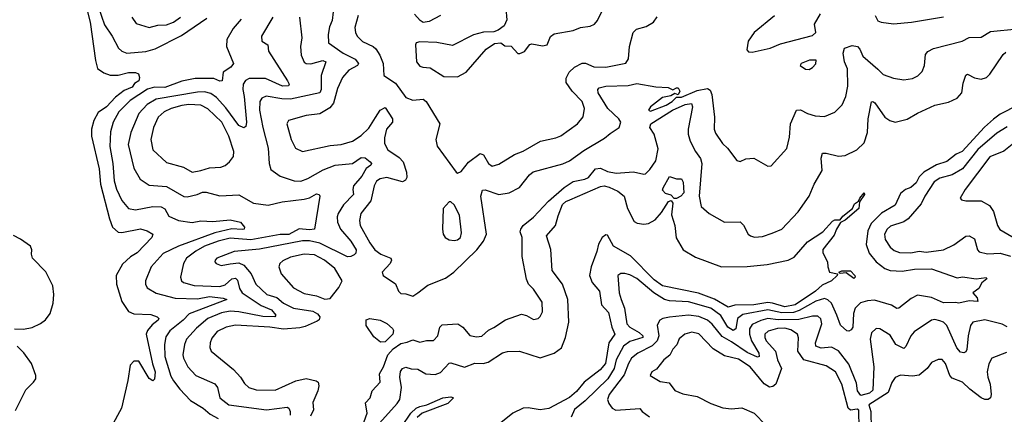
# Model space of a CAD drawing. Extents: x 1468344 to 1613994, y 525695 to 643861.
# Tile 226 of 256: x 1541893 to 1547608, y 596389 to 598680. Entities that reach past the tile are written whole.
import ezdxf

# ---------------------------------------------------------------- set-up
doc = ezdxf.new("R2010")
doc.units = 0

msp = doc.modelspace()

# ---------------------------------------------------------------- linework, layer by layer
at = {"layer": '0CON10XD'}
for points in [[(1542315.8, 598854.2), (1542385, 598650.6), (1542430, 598585), (1542466.9, 598515), (1542485, 598498), (1542515, 598485.3), (1542625, 598495.8), (1542679.1, 598510.9), (1542831.5, 598588.5), (1542980, 598690)], [(1544714.6, 598745), (1544720.8, 598679.2), (1544706, 598644), (1544670.3, 598619.7), (1544645, 598610), (1544585, 598607.8), (1544526.8, 598593.2), (1544405, 598530), (1544315, 598548), (1544215, 598550.8), (1544195, 598546.2), (1544190, 598535), (1544195.8, 598435.8), (1544215, 598410), (1544233.9, 598403.9), (1544275, 598400.8), (1544355, 598350.5), (1544435, 598348.5), (1544485.3, 598374.7), (1544600.3, 598509.7), (1544648.3, 598541.7), (1544685, 598546.7), (1544708.3, 598528.3), (1544745, 598527.5), (1544783.8, 598483.8), (1544796.4, 598483.6), (1544822.5, 598495), (1544854.1, 598535.9), (1544865, 598540), (1544927.7, 598527.7), (1544955, 598534), (1544975, 598582), (1544995, 598598.1), (1545105, 598616.9), (1545147.5, 598635), (1545205, 598643.3), (1545230, 598655), (1545246.7, 598675), (1545327.7, 598845)], [(1542270, 598795), (1542303, 598665), (1542332.4, 598442.4), (1542345, 598396.2), (1542382.1, 598372.1), (1542418.3, 598358.3), (1542465, 598358.1), (1542525, 598374.4), (1542564.3, 598374.3), (1542582, 598365), (1542588.1, 598345), (1542583.8, 598325), (1542560.2, 598309.8), (1542545, 598288.9), (1542499.9, 598270.1), (1542449.6, 598230.4), (1542396.3, 598175), (1542348.4, 598141.6), (1542324.1, 598095.9), (1542309.6, 598045), (1542309.2, 598005), (1542355.2, 597815), (1542361.3, 597725), (1542414, 597524), (1542432.5, 597475), (1542465, 597446.9), (1542485.3, 597444.7), (1542595, 597466.9), (1542632.5, 597455), (1542665.8, 597435), (1542660.8, 597415), (1542575, 597326.7), (1542536.8, 597303.2), (1542489.1, 597260.9), (1542452.7, 597195), (1542454.5, 597145), (1542485, 597043.8), (1542525, 596985.6), (1542555, 596971.8), (1542655, 596969.2), (1542691.2, 596955), (1542700, 596945), (1542697.5, 596935), (1542661.6, 596908.4), (1542634.8, 596875.2), (1542626.4, 596855), (1542663.2, 596683.2), (1542679.1, 596635), (1542675, 596592.5), (1542665, 596583.8), (1542645, 596596.2), (1542585, 596697.3), (1542555, 596698.5), (1542535, 596674.2), (1542521.1, 596585), (1542483.2, 596425), (1542423.3, 596315)], [(1543362.5, 598695), (1543297.3, 598585), (1543298.6, 598555), (1543334.2, 598535), (1543336.9, 598496.9), (1543448, 598325), (1543456.4, 598305), (1543453.6, 598296.4), (1543419.2, 598295), (1543319.1, 598339.1), (1543225, 598338.8), (1543203.2, 598326.8), (1543190.8, 598305), (1543188.6, 598275), (1543195.2, 598235.2), (1543209.7, 598085), (1543205, 598060), (1543195, 598052.2), (1543165, 598066.8), (1543089.3, 598169.3), (1543035, 598229.4), (1543001.8, 598251.8), (1542965, 598261.6), (1542925, 598260.2), (1542685, 598219.8), (1542632.5, 598187.5), (1542584.1, 598135), (1542537.2, 598025), (1542522.9, 597955), (1542555, 597818), (1542592.3, 597755), (1542645, 597719.1), (1542745, 597711.6), (1542845, 597654.7), (1542865, 597652.7), (1542923.3, 597665), (1542955, 597678), (1542975, 597679.3), (1543055, 597657.5), (1543165, 597663.4), (1543250, 597615), (1543335, 597602.7), (1543416.5, 597623.5), (1543545, 597638.2), (1543575, 597646.4), (1543615, 597668.8), (1543632, 597665), (1543635.5, 597655.5), (1543603.8, 597465), (1543575, 597460.2), (1543515, 597466.2), (1543455, 597433.1), (1543405, 597432.5), (1543235, 597402.9), (1543115, 597411.8), (1543045.5, 597395), (1542965, 597365.8), (1542915, 597336.5), (1542861.5, 597295), (1542843.3, 597265), (1542826.2, 597185), (1542832.7, 597165), (1542843.3, 597155), (1542905, 597137.4), (1543055, 597131.1), (1543085, 597140), (1543125, 597175.2), (1543145, 597179.5), (1543158, 597168), (1543169, 597119), (1543183.7, 597095), (1543295, 597021.6), (1543353.8, 596995), (1543380, 596965), (1543374.5, 596955.5), (1543303.8, 596956.2), (1543165, 596985.1), (1543115, 596987.3), (1543065, 596979), (1542985.2, 596944.8), (1542919.7, 596890.3), (1542861.2, 596825), (1542849.7, 596795), (1542840, 596735), (1542843.8, 596715), (1542869.1, 596665), (1542915, 596614.5), (1543025, 596567.1), (1543041.5, 596545), (1543054.4, 596484.4), (1543107.5, 596445), (1543325, 596416.2), (1543445, 596431.1), (1543455.4, 596425.4), (1543463.5, 596405), (1543463.3, 596385)], [(1542543.1, 598695), (1542568.6, 598658.6), (1542645, 598635.4), (1542695, 598648.9), (1542745, 598650.8), (1542785.5, 598665), (1542826.5, 598695)], [(1543517.7, 598695), (1543530.5, 598575), (1543523.8, 598525), (1543526.9, 598475), (1543544.2, 598434.2), (1543556.6, 598426.6), (1543583.8, 598423.8), (1543653.1, 598443.1), (1543669.5, 598435), (1543642.9, 598357.1), (1543642.5, 598275), (1543634.5, 598255), (1543465, 598219), (1543415, 598220.6), (1543323.4, 598236.6), (1543297.8, 598225), (1543286.8, 598205), (1543285.3, 598154.7), (1543304, 598055), (1543335.8, 597935), (1543340.8, 597845), (1543350.4, 597810.4), (1543405, 597771.8), (1543485.3, 597745.3), (1543525, 597743.5), (1543565, 597758.6), (1543655, 597808.4), (1543725, 597835.8), (1543825, 597846), (1543875, 597880.9), (1543897.4, 597877.4), (1543927.5, 597855), (1543934.5, 597845), (1543931.8, 597835), (1543904.6, 597815.4), (1543878.3, 597771.7), (1543830, 597715), (1543826.1, 597695), (1543830.5, 597665), (1543772, 597605), (1543741.8, 597555), (1543736, 597535), (1543737.6, 597505), (1543754.2, 597465), (1543815, 597394.6), (1543845.3, 597345), (1543843.9, 597325), (1543835.2, 597314.8), (1543815, 597304.7), (1543795, 597303.1), (1543635, 597382.4), (1543575, 597396.4), (1543535, 597397.3), (1543285, 597348.3), (1543138.8, 597335), (1543036.7, 597295), (1543028, 597285), (1543026.2, 597275), (1543033.8, 597265), (1543062.4, 597252.4), (1543115, 597263.3), (1543165, 597268.4), (1543195, 597255.4), (1543236.6, 597205), (1543264, 597145), (1543328.5, 597085), (1543385, 597067.6), (1543424, 597034), (1543483.3, 597005), (1543595, 596988.1), (1543622.3, 596972.3), (1543635.4, 596955), (1543631.6, 596938.4), (1543620, 596930), (1543550.8, 596899.2), (1543518.4, 596891.6), (1543425, 596883), (1543344.8, 596895.2), (1543145, 596906.5), (1543090.8, 596895), (1543040.2, 596869.8), (1543008.9, 596831.1), (1542998.8, 596805), (1542997.2, 596777.2), (1543005, 596756.2), (1543135, 596649.1), (1543174.5, 596605), (1543197.4, 596567.4), (1543223.3, 596545), (1543265, 596530.6), (1543375, 596529.1), (1543495, 596584.1), (1543555, 596598), (1543613.7, 596583.7), (1543625.5, 596575), (1543630, 596555), (1543623.5, 596525), (1543595, 596457.5), (1543597.8, 596415), (1543581.5, 596378.5)], [(1543712.7, 598725), (1543707.7, 598675), (1543691.7, 598638.3), (1543682.7, 598595), (1543685.5, 598545), (1543770, 598485), (1543840.5, 598450.5), (1543858.9, 598425), (1543853.3, 598415), (1543802.8, 598387.2), (1543766.9, 598345), (1543738.7, 598281.3), (1543714.8, 598195.2), (1543692.3, 598167.7), (1543635, 598133.5), (1543556.1, 598123.9), (1543453.8, 598095), (1543444.2, 598075), (1543468.9, 597985), (1543494, 597935), (1543535, 597915.7), (1543695, 597949.6), (1543758.8, 597955), (1543825, 597975.9), (1543875, 598008.8), (1543919.6, 598050.4), (1543957.9, 598112.1), (1543985, 598155.4), (1544015, 598170.6), (1544057.8, 598105), (1544056.9, 598085), (1544021.4, 598045), (1544009.7, 597995), (1544010.6, 597960.6), (1544029.4, 597925), (1544095, 597880.8), (1544119.1, 597855), (1544139.1, 597795), (1544140.5, 597765), (1544131.8, 597748.2), (1544115, 597738.5), (1544025, 597763.3), (1543985, 597755.8), (1543965, 597742.3), (1543949.7, 597715), (1543931.8, 597628.2), (1543874.1, 597555), (1543866.4, 597515), (1543869.2, 597485), (1543924.8, 597385), (1543955, 597344.6), (1543988.6, 597318.6), (1544047.5, 597295), (1544051.1, 597285), (1544043.3, 597265), (1543996.7, 597215), (1544002.5, 597195), (1544075, 597146.7), (1544091.4, 597105), (1544105, 597090.8), (1544135, 597089.4), (1544175, 597075.8), (1544205, 597094.2), (1544261.7, 597138.3), (1544365, 597178.7), (1544412.1, 597215), (1544546, 597345), (1544584.3, 597395), (1544601.8, 597435), (1544570.3, 597655), (1544580.2, 597689.8), (1544595, 597692.9), (1544675, 597664.6), (1544735, 597675.3), (1544794.4, 597705.6), (1544851.3, 597778.7), (1544873.5, 597796.5), (1545045, 597843.9), (1545085, 597860.8), (1545168.6, 597921.4), (1545288.5, 597991.5), (1545320.9, 598019.1), (1545372.2, 598055), (1545382.1, 598085), (1545370.4, 598105), (1545306.9, 598165), (1545250.6, 598255), (1545248.9, 598275), (1545255.8, 598285), (1545295, 598294.7), (1545425, 598298.9), (1545475, 598310), (1545585, 598289.8), (1545657.1, 598287.1), (1545685, 598272.5), (1545705, 598285.2), (1545715.2, 598285.2), (1545724.7, 598265), (1545715, 598243.3), (1545695, 598251.4), (1545672.4, 598237.6), (1545625, 598228), (1545554.4, 598175), (1545543.3, 598155), (1545555, 598150), (1545645, 598184.7), (1545680.6, 598205), (1545705, 598230), (1545735, 598231.1), (1545825, 598269.4), (1545885, 598281.1), (1545900.6, 598270.6), (1545910.6, 598245), (1545926.4, 598115), (1545924.5, 598045.5), (1545931.1, 598021.1), (1545971.7, 597961.7), (1546000.8, 597935), (1546055, 597862.5), (1546075, 597856.2), (1546107.7, 597872.3), (1546155, 597876.2), (1546235, 597830), (1546255, 597831.2), (1546346.8, 597933.2), (1546362.4, 597997.6), (1546366.9, 598075), (1546402, 598155), (1546425, 598156.9), (1546465.5, 598135.5), (1546511.3, 598121.3), (1546565, 598118.6), (1546625, 598142.9), (1546666.9, 598185), (1546688.9, 598235), (1546699.3, 598295), (1546698.8, 598395), (1546681.6, 598435), (1546673.9, 598486.1), (1546680.4, 598515), (1546725, 598531), (1546755.7, 598525), (1546769.6, 598509.6), (1546788.1, 598468.1), (1546873.3, 598393.3), (1546905, 598362.2), (1546965, 598341.4), (1547025, 598332), (1547075, 598338.8), (1547105.6, 598354.4), (1547130.9, 598379.1), (1547145.8, 598415), (1547151.2, 598478.8), (1547165, 598496.5), (1547196.5, 598513.5), (1547363.3, 598555), (1547405, 598576.9), (1547475, 598578.9), (1547528.7, 598611.3), (1547685, 598627.5)], [(1543857.1, 598705), (1543839.2, 598635), (1543841.8, 598605), (1543851.5, 598585), (1543883.2, 598553.2), (1543944.8, 598524.8), (1543961.2, 598511.2), (1543983.8, 598475), (1544002.7, 598425), (1544006, 598356), (1544075, 598312.5), (1544135, 598229.1), (1544175, 598212.5), (1544235, 598219.6), (1544252.5, 598205), (1544331.2, 598075), (1544308.9, 597985), (1544316.4, 597946.4), (1544426.7, 597795), (1544435, 597788.8), (1544455, 597798), (1544497.6, 597852.4), (1544565, 597904.2), (1544585, 597896.2), (1544614.7, 597844.7), (1544635, 597829.4), (1544675, 597841.1), (1544765, 597898.5), (1544815, 597917.3), (1544915.8, 597974.2), (1545005, 597993.9), (1545035, 598006.2), (1545131.4, 598075), (1545163.6, 598116.4), (1545172.2, 598165), (1545157.9, 598205), (1545099.6, 598265), (1545065.5, 598315), (1545065, 598340), (1545082.9, 598375), (1545112.9, 598405), (1545157.8, 598427.8), (1545177.5, 598427.5), (1545225, 598407.1), (1545295, 598405.6), (1545411.8, 598428.2), (1545426.7, 598453.3), (1545431.8, 598525), (1545453.2, 598606.8), (1545473.9, 598626.1), (1545528.9, 598641.1), (1545571.5, 598665), (1545592.8, 598697.2)], [(1544335, 598705.3), (1544269.8, 598670.2), (1544235, 598664.4), (1544216.8, 598675), (1544185, 598711.9)], [(1546275, 598703.6), (1546156.9, 598605), (1546121.4, 598555), (1546114.5, 598504.5), (1546123.3, 598493.3), (1546145, 598491.2), (1546248.5, 598515), (1546309.6, 598540.4), (1546495, 598588.2), (1546513.6, 598605), (1546507.5, 598655), (1546540.6, 598715)], [(1546858.5, 598705), (1546874.2, 598674.2), (1546893.8, 598665), (1546965, 598656.5), (1547070, 598665), (1547255, 598696.5)], [(1543177.6, 598682.4), (1543131.7, 598628.3), (1543094.6, 598565), (1543094.2, 598524.2), (1543134, 598425), (1543119.2, 598405), (1543074.6, 598375.4), (1543067.5, 598325), (1543055, 598323.1), (1543019, 598339), (1542910.9, 598339.1), (1542835, 598322.4), (1542735, 598287.5), (1542675, 598288.1), (1542635, 598276.3), (1542535, 598210.2), (1542469.4, 598145), (1542435.3, 598085), (1542420.9, 598029.1), (1542416.8, 597945), (1542434, 597845), (1542440.5, 597745), (1542455, 597695.7), (1542485, 597631.4), (1542524.4, 597585), (1542565, 597576), (1542665, 597595.3), (1542713.6, 597593.6), (1542735, 597582.2), (1542759.5, 597539.5), (1542815, 597514.2), (1542895, 597502.9), (1542945, 597512.9), (1543015, 597508), (1543115, 597517.5), (1543175, 597505.3), (1543197.5, 597475), (1543196.2, 597465), (1543185, 597461.8), (1543125, 597466.5), (1543025, 597442.3), (1542814.9, 597365.1), (1542725, 597322.9), (1542655.6, 597245), (1542623.1, 597165), (1542623.1, 597145), (1542632.7, 597122.7), (1542685, 597092.3), (1542795, 597062.6), (1542925, 597060), (1542995, 597073), (1543073.9, 597063.9), (1543095.7, 597055), (1542877.1, 596972.9), (1542841.4, 596935), (1542765.2, 596874.8), (1542741, 596839), (1542733.3, 596795), (1542735.6, 596725), (1542770.7, 596610.7), (1542785, 596582.9), (1542823.1, 596535), (1542885, 596469.1), (1542958.1, 596425), (1542999.5, 596389.5), (1543045.8, 596365)], [(1547335, 598225.5), (1547361.2, 598255), (1547368.7, 598311.3), (1547385, 598358.8), (1547395, 598364), (1547435, 598342.7), (1547475, 598335.4), (1547505, 598344), (1547525, 598363.2), (1547601.5, 598478.5), (1547617.4, 598492.6)], [(1546475, 598392), (1546495, 598402), (1546515, 598423.8), (1546515.5, 598445.5), (1546476.7, 598445), (1546428.8, 598425), (1546422.5, 598415), (1546455, 598393.8), (1546475, 598392)], [(1542895, 597795.8), (1542945, 597804.6), (1542995, 597819.4), (1543060, 597825), (1543085, 597834), (1543111.2, 597855), (1543134.3, 597885.7), (1543136.5, 597915), (1543106.9, 598005), (1543066.8, 598085), (1542985, 598163.2), (1542945, 598183.4), (1542875, 598187.3), (1542835, 598182.4), (1542771.9, 598165), (1542731.5, 598145), (1542696.1, 598113.9), (1542669.1, 598055), (1542654.6, 597984.6), (1542665.5, 597925), (1542745, 597850.3), (1542843.8, 597823.8), (1542895, 597795.8)], [(1543858.6, 596251.4), (1543910.3, 596395), (1543900, 596455), (1543926.7, 596485), (1543938.6, 596525), (1543984.6, 596575), (1543980.9, 596625), (1544003.8, 596665), (1544029.8, 596735), (1544060.6, 596769.4), (1544105, 596800.5), (1544142.6, 596807.4), (1544175, 596821.5), (1544215, 596808.9), (1544255, 596818.1), (1544295, 596818.1), (1544320.9, 596845), (1544331.5, 596895), (1544345, 596907.8), (1544436.7, 596915), (1544466, 596896), (1544505, 596847.5), (1544545, 596838.1), (1544575, 596842.9), (1544615, 596878.1), (1544645, 596894.2), (1544712.7, 596937.3), (1544805, 596971.2), (1544835, 596963.3), (1544875, 596939.2), (1544902.5, 596945), (1544915, 596956.7), (1544927.5, 596985), (1544925, 597040), (1544875.8, 597115), (1544845.6, 597145.6), (1544834.5, 597174.5), (1544809.1, 597305), (1544810, 597415), (1544797.7, 597447.7), (1544801.4, 597465), (1544815.5, 597485), (1544876.3, 597533.7), (1544963.2, 597626.8), (1545053.6, 597706.4), (1545105, 597741.2), (1545174.2, 597755), (1545195, 597764.7), (1545235, 597815.3), (1545265, 597817.4), (1545305, 597799.1), (1545355, 597789.7), (1545455, 597797.5), (1545515, 597784.4), (1545525, 597786.2), (1545550.3, 597809.7), (1545585, 597860), (1545598.8, 597931.2), (1545575.3, 598015), (1545551.6, 598055), (1545556.2, 598075), (1545683.2, 598155), (1545755, 598187.6), (1545792.9, 598192.9), (1545799.2, 598175), (1545774.1, 598045), (1545774, 598016), (1545785.4, 597975), (1545815, 597915.5), (1545845.2, 597875.2), (1545853.4, 597845), (1545837.7, 597655), (1545848.6, 597595), (1545894.5, 597554.5), (1545985, 597504), (1546075, 597506.7), (1546095, 597486.7), (1546122, 597435), (1546134.5, 597424.5), (1546158.3, 597418.3), (1546205, 597421.9), (1546261.7, 597441.7), (1546317.5, 597465), (1546412.7, 597565), (1546476.5, 597655), (1546505.4, 597724.6), (1546551.4, 597805), (1546544.6, 597875.4), (1546553.8, 597905), (1546575, 597905.7), (1546645, 597888.1), (1546685, 597891.4), (1546752, 597925), (1546795.4, 597964.6), (1546813.8, 598025), (1546818.2, 598105), (1546837.3, 598202.7), (1546845, 598205.6), (1546856.9, 598196.9), (1546915, 598113.5), (1546944.1, 598094.1), (1546975.4, 598085.4), (1547045, 598103.1), (1547105, 598138), (1547205, 598183.8), (1547285, 598202.3), (1547335, 598225.5)], [(1547686.1, 598183.9), (1547585, 598132.3), (1547546.4, 598103.6), (1547493.2, 598056.8), (1547364.2, 597915.8), (1547329.6, 597900.4), (1547275, 597857.6), (1547215, 597836.8), (1547141.3, 597795), (1547115, 597768.4), (1547096.7, 597733.3), (1547065, 597705.8), (1547035, 597694.2), (1547005, 597670.4), (1546975, 597603.8), (1546895, 597557.9), (1546835, 597497.7), (1546816.2, 597455), (1546806.3, 597375), (1546823.9, 597325), (1546865, 597274), (1546915, 597235.8), (1546945, 597223.8), (1547015, 597219.8), (1547087.4, 597232.6), (1547185, 597234.1), (1547335, 597181.4), (1547365, 597186.9), (1547445, 597176.7), (1547502.7, 597182.7), (1547506.7, 597175), (1547477.1, 597152.9), (1547459.6, 597120.4), (1547426, 597095), (1547451.4, 597065), (1547455, 597044.2), (1547405, 597047.5), (1547345, 597034.3), (1547325, 597039.2), (1547255, 597035.5), (1547185, 597067.8), (1547105, 597080), (1547068.1, 597061.9), (1546996.2, 597005), (1546985, 597003.1), (1546953.4, 597023.4), (1546855, 597052.4), (1546815, 597048.9), (1546773.6, 597036.4), (1546742.3, 597005), (1546732.2, 596975), (1546728.2, 596895), (1546719.8, 596880.2), (1546705, 596872), (1546695, 596873.3), (1546656.7, 596906.7), (1546635.7, 596965), (1546605, 597033.6), (1546584.8, 597054.8), (1546565, 597061.7), (1546515, 597045.2), (1546418.1, 596991.9), (1546385, 596979.8), (1546317.5, 596977.5), (1546235, 596994.9), (1546090.5, 596969.5), (1546059.7, 596945), (1546049.5, 596885), (1546035, 596876.4), (1546003.3, 596895), (1545962.9, 596962.9), (1545903.9, 597005), (1545775, 597043.2), (1545665, 597047.6), (1545635, 597055.2), (1545574.3, 597094.3), (1545475, 597178.2), (1545435, 597199.2), (1545405, 597207.3), (1545382.9, 597207.1), (1545365.6, 597194.4), (1545371.8, 597095), (1545384.6, 597055.4), (1545403.5, 597005), (1545417.6, 596915), (1545435.4, 596895), (1545488.8, 596865), (1545509.3, 596845), (1545510.4, 596835), (1545435, 596811), (1545398.1, 596785), (1545354.4, 596705.6), (1545344.3, 596655), (1545306, 596595), (1545175, 596467.3), (1545113.6, 596416.4), (1545095, 596373.3)], [(1547625, 598057.4), (1547565, 598020.8), (1547455, 597926.2), (1547365.8, 597814.2), (1547305, 597778.9), (1547235, 597761), (1547201.7, 597738.3), (1547146.3, 597655), (1547125, 597610.5), (1547051.1, 597525), (1547025, 597506.7), (1546947.9, 597482.1), (1546927.7, 597465), (1546913.4, 597435), (1546916.7, 597405), (1546945, 597360.5), (1546969.6, 597339.6), (1546999.6, 597329.6), (1547065, 597325.8), (1547115, 597337.3), (1547155, 597329.8), (1547255.9, 597344.1), (1547315, 597372.3), (1547385, 597423.1), (1547405, 597426), (1547435, 597408.8), (1547451.9, 597345), (1547462.8, 597332.8), (1547510.5, 597320.5), (1547585, 597324.8), (1547645, 597307.9)], [(1547654.5, 597955), (1547605, 597917.3), (1547525, 597883.8), (1547381.1, 597695), (1547352.5, 597645), (1547360, 597635), (1547385, 597629.2), (1547475, 597628.8), (1547521.7, 597601.7), (1547545, 597565.8), (1547568, 597485), (1547581.5, 597461.5), (1547675, 597408.2)], [(1545692.4, 597642.4), (1545675, 597662.4), (1545641.3, 597671.3), (1545625, 597690.8), (1545627.6, 597705), (1545665, 597770), (1545705, 597756.7), (1545735, 597756.2), (1545745, 597736.7), (1545748, 597675), (1545730.7, 597655), (1545705, 597643.1), (1545692.4, 597642.4)], [(1543981.3, 596338.7), (1544085, 596451.2), (1544100, 596475), (1544109.8, 596545), (1544099, 596605), (1544102.9, 596637.1), (1544115, 596655.8), (1544135, 596663.3), (1544165, 596653.6), (1544205, 596651.8), (1544250, 596625), (1544305, 596620.4), (1544335, 596632.5), (1544385.5, 596685.5), (1544395, 596687.3), (1544475, 596662.5), (1544535, 596685.3), (1544582.5, 596685), (1544612.9, 596692.9), (1544695, 596745.9), (1544725, 596754.7), (1544795, 596756), (1544915, 596716.2), (1544996.2, 596743.8), (1545038.7, 596775), (1545062, 596835), (1545080.3, 596925), (1545073.9, 597055), (1545044.3, 597145), (1544983.6, 597225), (1544976.9, 597346.9), (1544950.6, 597425), (1545003.8, 597486.2), (1545017.8, 597542.2), (1545043, 597607), (1545063.3, 597625), (1545085.6, 597634.4), (1545265, 597712.7), (1545285, 597715.5), (1545315, 597707.3), (1545365.6, 597685), (1545401.5, 597655), (1545420.8, 597585), (1545459.4, 597509.4), (1545478.1, 597498.1), (1545515, 597493.3), (1545542.8, 597497.2), (1545581.1, 597518.9), (1545619.1, 597560.9), (1545658.8, 597625), (1545675, 597631.5), (1545683.3, 597615), (1545676.4, 597546.4), (1545695.7, 597485), (1545704.5, 597414.5), (1545744.6, 597344.6), (1545815, 597301.9), (1545965.8, 597245.8), (1546115, 597246.5), (1546231.3, 597258.7), (1546353.8, 597283.8), (1546388.8, 597301.2), (1546465, 597390), (1546555, 597448.8), (1546610.2, 597509.8), (1546625, 597518.1), (1546655, 597517.5), (1546670.3, 597539.7), (1546726.5, 597583.5), (1546738.1, 597611.9), (1546762.5, 597627.5), (1546768.8, 597645), (1546795.8, 597675.8), (1546796.9, 597665), (1546768, 597622), (1546764.4, 597585), (1546685, 597517.1), (1546658, 597502), (1546634.5, 597465), (1546620.9, 597429.1), (1546554.6, 597345.4), (1546555, 597327.5), (1546582.5, 597275), (1546583.8, 597245), (1546593.8, 597213.8), (1546640, 597205), (1546638.1, 597195), (1546605.9, 597164.1), (1546550.7, 597139.3), (1546512.7, 597105), (1546394.6, 597025), (1546335, 597012.8), (1546261.9, 597035), (1546235, 597039.1), (1546155.3, 597024.7), (1546045, 597023.1), (1546005, 597012.1), (1545926.9, 597056.9), (1545832.5, 597092.5), (1545624.4, 597135), (1545575, 597169.7), (1545438.7, 597308.7), (1545340, 597365), (1545305, 597428.8), (1545295, 597432), (1545275, 597415.7), (1545253.6, 597376.4), (1545243.9, 597335), (1545209.4, 597245), (1545201.3, 597195), (1545215.4, 597155), (1545258.4, 597105), (1545269.7, 597025), (1545309.9, 596979.9), (1545331.1, 596895), (1545347.5, 596855), (1545313.6, 596805), (1545292.8, 596685), (1545263.2, 596646.8), (1545168.9, 596575), (1545125, 596522.5), (1545084.1, 596485.9), (1544965, 596423.7), (1544915, 596415.8), (1544845, 596427.4), (1544815, 596424.7), (1544756.2, 596395), (1544685, 596340)], [(1544415, 597397.5), (1544435, 597402), (1544452, 597415), (1544457.9, 597442.1), (1544446.5, 597545), (1544415, 597606), (1544395, 597623.3), (1544385, 597623.3), (1544350.8, 597585), (1544346.5, 597465), (1544351.1, 597435), (1544362, 597415), (1544385, 597402.9), (1544415, 597397.5)], [(1541863.6, 596886.4), (1541915, 596884.4), (1541966, 596894), (1542014, 596916), (1542042.7, 596937.3), (1542070.5, 596975), (1542086.9, 597035), (1542091.5, 597085), (1542084.6, 597134.6), (1542045, 597216), (1541967.1, 597295), (1541961.7, 597318.3), (1541964.3, 597345), (1541955.8, 597365), (1541896.9, 597406.9), (1541856.4, 597426.4)], [(1543665, 597057.9), (1543695, 597062.2), (1543746, 597125), (1543764.2, 597165), (1543721.5, 597235), (1543662.1, 597285), (1543605, 597315.7), (1543545, 597319.8), (1543465, 597302), (1543419.5, 597280.5), (1543403.3, 597265), (1543396.9, 597245), (1543410.6, 597205), (1543483, 597123), (1543545, 597090.9), (1543616.3, 597076.3), (1543665, 597057.9)], [(1546735, 597178.6), (1546689.7, 597209.7), (1546655, 597206.7), (1546648.8, 597215), (1546665, 597221.4), (1546715, 597221.4), (1546740.8, 597195), (1546742.5, 597185), (1546735, 597178.6)], [(1543987.7, 596807.7), (1543948.7, 596838.7), (1543905, 596904.4), (1543905, 596938), (1543925, 596945.6), (1543985, 596936.5), (1544025, 596916.8), (1544057.7, 596887.7), (1544063, 596875), (1544059.3, 596855), (1544015, 596810.2), (1543987.7, 596807.7)], [(1547625, 596897), (1547595, 596913.5), (1547495, 596938.3), (1547426.3, 596923.7), (1547412.9, 596905), (1547398.6, 596845), (1547391.4, 596765), (1547385, 596751.1), (1547373.8, 596746.2), (1547355, 596750.4), (1547332.5, 596775), (1547275, 596904.6), (1547255, 596923.8), (1547235, 596931.2), (1547205, 596938.8), (1547185, 596936.4), (1547085, 596868.5), (1547065, 596845.7), (1547037.1, 596782.9), (1547025, 596771.1), (1546979.1, 596795), (1546945, 596848.2), (1546886, 596886), (1546865, 596886.5), (1546837.8, 596862.2), (1546829.1, 596825), (1546850.8, 596665), (1546845, 596529.2), (1546825, 596511.2), (1546775, 596499.3), (1546755.8, 596525), (1546750.6, 596569.4), (1546705, 596680.7), (1546645, 596757.2), (1546605, 596778.6), (1546545, 596773.4), (1546514.4, 596785), (1546512.3, 596805), (1546548.9, 596915), (1546543.3, 596943.3), (1546525, 596958.9), (1546495, 596960), (1546415, 596940.1), (1546295, 596937.6), (1546235, 596944.9), (1546195, 596934.8), (1546145, 596910), (1546128.7, 596885), (1546130.2, 596855), (1546141.4, 596815), (1546182.7, 596745), (1546185.6, 596725), (1546175, 596721.6), (1546115, 596748.3), (1546025, 596810.9), (1545970.8, 596840.8), (1545912, 596912), (1545885, 596935.2), (1545835, 596956.2), (1545775.2, 596964.8), (1545665, 596952.9), (1545626.2, 596945), (1545609.2, 596935), (1545593.2, 596906.8), (1545602.4, 596845), (1545593.2, 596815), (1545564.1, 596785.9), (1545480.4, 596745), (1545445, 596714.7), (1545426.5, 596685), (1545401.2, 596618.8), (1545314.8, 596505), (1545305.4, 596475.4), (1545312.5, 596452.5), (1545332.2, 596425), (1545354, 596414), (1545492.3, 596422.3), (1545506, 596405), (1545549.4, 596375)], [(1546765, 596308), (1546763.5, 596413.5), (1546755, 596418.6), (1546715, 596413.4), (1546701.5, 596425), (1546665, 596564), (1546627.9, 596635), (1546575, 596671.1), (1546445.5, 596705.5), (1546410.6, 596755), (1546412.9, 596832.9), (1546407.7, 596855), (1546369.4, 596880.6), (1546335, 596889.5), (1546292, 596888), (1546237.2, 596872.8), (1546218.9, 596855), (1546217.8, 596835), (1546225.3, 596815), (1546280.3, 596755), (1546292.2, 596705), (1546314.6, 596655), (1546281.2, 596565), (1546265, 596550.5), (1546245, 596546.7), (1546215.3, 596565.3), (1546133.9, 596665), (1546065, 596709.6), (1545985, 596728.1), (1545919, 596769), (1545835, 596856.2), (1545795, 596866.2), (1545754.2, 596855), (1545721.7, 596828.3), (1545707.5, 596792.5), (1545685, 596766.7), (1545667.3, 596732.7), (1545631.9, 596705), (1545588.7, 596651.3), (1545563.3, 596635), (1545553.3, 596615), (1545610.3, 596580.3), (1545662.8, 596572.8), (1545696.6, 596526.6), (1545742.5, 596507.5), (1545825, 596492.9), (1545905, 596452.9), (1545975, 596427.5), (1546025, 596421.5), (1546085, 596426.8), (1546155.8, 596395), (1546225, 596327.1)], [(1541869.1, 596410.9), (1541928.9, 596531.1), (1541974, 596575), (1541985.8, 596595), (1541987.5, 596615), (1541962.2, 596685), (1541917.1, 596747.1), (1541877.5, 596785)], [(1547621.1, 596748.9), (1547535, 596715.8), (1547517.6, 596682.4), (1547509.8, 596635), (1547512.8, 596605), (1547526.5, 596565), (1547531.2, 596505), (1547527.5, 596485), (1547514.6, 596475.4), (1547495, 596475.3), (1547475, 596485.8), (1547408.7, 596535), (1547365, 596576.7), (1547305, 596598.5), (1547291.5, 596615), (1547267.3, 596685)], [(1547267.3, 596685), (1547247.7, 596707.7), (1547225, 596708.2), (1547185, 596689.2), (1547160, 596655), (1547115, 596617.1), (1547075, 596611.4), (1547005, 596615.6), (1546975, 596602.9), (1546956.2, 596573.8), (1546933.4, 596515), (1546821.8, 596445), (1546834.5, 596405), (1546835.7, 596304.3)], [(1544111.2, 596318.8), (1544163.4, 596396.6), (1544195, 596424.6), (1544215, 596435.3), (1544256.3, 596443.7), (1544348.8, 596485), (1544395, 596490), (1544411.2, 596485), (1544377.4, 596452.6), (1544229.4, 596395), (1544200.2, 596369.8)]]:
    msp.add_lwpolyline(points, dxfattribs=at)

doc.saveas('drawing.dxf')
